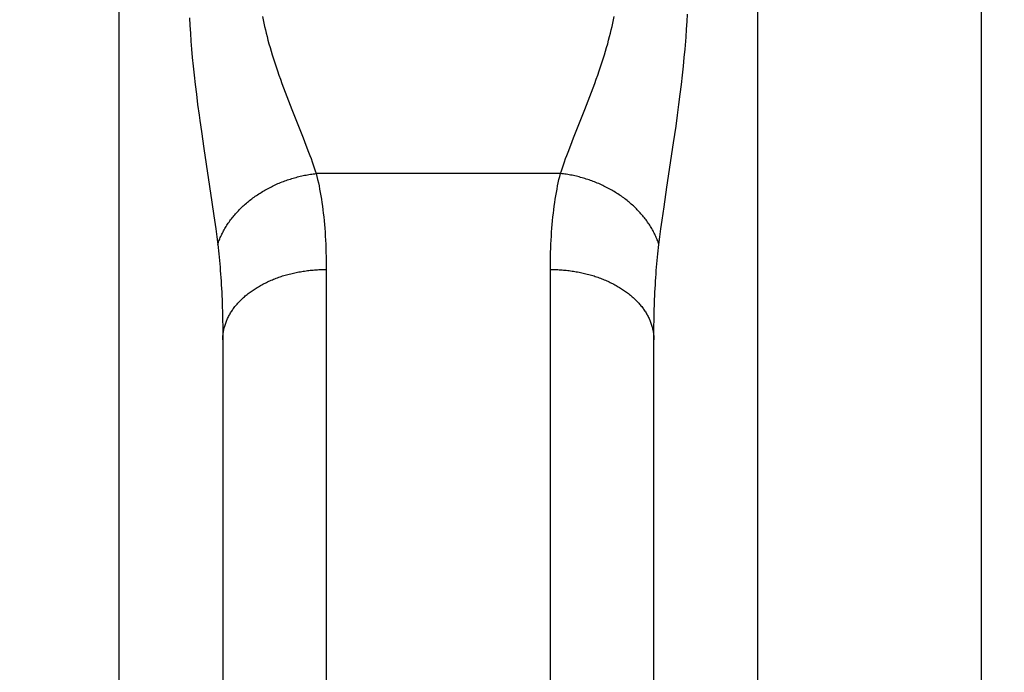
# Model space of a CAD drawing. Header units: inches. Extents: x 0 to 233, y 0 to 151.
# Tile 53 of 85: x 66.506 to 66.792, y 108.97 to 109.159. Entities that reach past the tile are written whole.
import ezdxf

# ---------------------------------------------------------------- set-up
doc = ezdxf.new("R2010")
doc.units = ezdxf.units.IN
doc.header["$LTSCALE"] = 12.8082191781
doc.header["$MEASUREMENT"] = 0
doc.linetypes.add('HIDDEN', pattern=[0.2, 0.1, -0.1])
doc.layers.get('0').update_dxf_attribs({"linetype": 'CONTINUOUS'})
doc.layers.add('DEFAULT_2', color=8, linetype='HIDDEN')
doc.layers.add('DIMENSIONS', color=7, linetype='CONTINUOUS')
doc.styles.get("Standard").update_dxf_attribs({"font": 'arial.ttf'})
doc.dimstyles.new('DIMSTYLE_1', dxfattribs={"dimtxt": 1.0273972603, "dimasz": 1.3698630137, "dimexe": 0.09, "dimexo": 0.07, "dimgap": 0.0375, "dimtad": 0, "dimtih": 1, "dimtoh": 1, "dimzin": 4, "dimdsep": 46, "dimtxsty": 'Standard', "dimblk": '_FILLED', "dimblk1": '_FILLED', "dimblk2": '_FILLED', "dimcen": 0.09, "dimazin": 1, "dimtfac": 1, "dimtofl": 0, "dimtmove": 0, "dimatfit": 3, "dimldrblk": '_FILLED', "dimfxl": 1, "dimtolj": 1, "dimtzin": 4, "dimarcsym": 0})

# ---------------------------------------------------------------- blocks, each defined once
blk = doc.blocks.new('_FILLED')
at = {"color": 0, "linetype": 'ByBlock'}
blk.add_solid([(0, 0), (-1, 0.2), (-1, -0.2)], dxfattribs=at)
blk = doc.blocks.new('*D16')
at = {"layer": 'DIMENSIONS', "color": 2, "linetype": 'Continuous'}
for p, q in [((48.62000739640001, 109.5896634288), (48.62000739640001, 112.5035736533)), ((48.62000739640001, 112.5035736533), (49.8186375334, 112.5035736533)), ((48.48202677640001, 108.4646634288), (49.8528841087, 108.4646634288)), ((48.62000739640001, 108.4646634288), (48.62000739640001, 105.7249374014))]:
    blk.add_line(p, q, dxfattribs=at)
at = {"layer": 'DIMENSIONS', "color": 2, "linetype": 'Continuous', "xscale": 1.3698630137, "yscale": 1.3698630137, "zscale": 1.3698630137}
for p, rotation in [((48.62000739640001, 109.5896634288), 270), ((48.62000739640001, 108.4646634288), 90)]:
    blk.add_blockref('_FILLED', p, dxfattribs=dict(at, rotation=rotation))
at = {"layer": 'DIMENSIONS', "color": 2, "linetype": 'Continuous', "insert": (50.3323361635, 113.0172722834), "char_height": 1.0273972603, "width": 2.7919234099, "attachment_point": 1, "line_spacing_factor": 0.9}
blk.add_mtext('1.13', dxfattribs=at)

msp = doc.modelspace()

# ---------------------------------------------------------------- linework, layer by layer
at = {"layer": 'DEFAULT_2', "color": 8, "linetype": 'HIDDEN'}
for p, q in [((66.5352720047, 108.6463700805), (66.5352720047, 109.4571634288)), ((66.7202720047, 109.4571634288), (66.7202720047, 108.6463700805)), ((66.7852720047, 108.6463700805), (66.7852720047, 109.4571634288)), ((66.6998730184, 109.1582722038), (66.6999841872, 109.1604411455)), ((66.5556127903, 109.1593621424), (66.5557345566, 109.1571707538)), ((66.5557345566, 109.1571707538), (66.5558782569, 109.1549308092)), ((66.6997404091, 109.1560571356), (66.6998730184, 109.1582722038)), ((66.5558782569, 109.1549308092), (66.5560448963, 109.1526375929)), ((66.69958537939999, 109.1537912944), (66.6997404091, 109.1560571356)), ((66.5560448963, 109.1526375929), (66.55623570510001, 109.150283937)), ((66.55623570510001, 109.150283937), (66.5564528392, 109.1478535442)), ((66.6990911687, 109.1478535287), (66.69930830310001, 109.1502839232)), ((66.5564528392, 109.1478535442), (66.55669792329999, 109.1453386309)), ((66.6988460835, 109.1453386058), (66.6990911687, 109.1478535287)), ((66.55669792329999, 109.1453386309), (66.5569729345, 109.1427282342)), ((66.5569729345, 109.1427282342), (66.5572800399, 109.1400101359)), ((66.698263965, 109.1400100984), (66.6985710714, 109.1427282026)), ((66.6985710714, 109.1427282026), (66.6988460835, 109.1453386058)), ((66.5572800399, 109.1400101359), (66.5576208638, 109.1371764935)), ((66.6979231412, 109.1371764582), (66.698263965, 109.1400100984)), ((66.5576208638, 109.1371764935), (66.5579966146, 109.1342209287)), ((66.671216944, 109.1352508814), (66.6721869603, 109.1377826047)), ((66.6975473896, 109.1342208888), (66.6979231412, 109.1371764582)), ((66.5579966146, 109.1342209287), (66.558405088, 109.1311593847)), ((66.5843270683, 109.1352508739), (66.58531315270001, 109.1327316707)), ((66.6702308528, 109.1327316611), (66.671216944, 109.1352508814)), ((66.6971389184, 109.1311593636), (66.6975473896, 109.1342208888)), ((66.58531315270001, 109.1327316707), (66.5885723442, 109.1245244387)), ((66.66697166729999, 109.1245244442), (66.6702308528, 109.1327316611)), ((66.6966981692, 109.1279885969), (66.6971389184, 109.1311593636)), ((66.559077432, 109.1263657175), (66.55979953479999, 109.1214395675)), ((66.6959884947, 109.1230853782), (66.6966981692, 109.1279885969)), ((66.5885723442, 109.1245244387), (66.58939557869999, 109.1224149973)), ((66.6661484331, 109.1224150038), (66.66697166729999, 109.1245244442)), ((66.6940611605, 109.1102998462), (66.6959884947, 109.1230853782)), ((66.55979953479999, 109.1214395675), (66.5621317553, 109.105955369)), ((66.6653850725, 109.1204177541), (66.6661484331, 109.1224150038)), ((66.663182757, 109.1142216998), (66.5923612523, 109.1142216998)), ((66.69321021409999, 109.1045779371), (66.6940611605, 109.1102998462)), ((66.5621317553, 109.105955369), (66.5627154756, 109.1019275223)), ((66.6926489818, 109.100653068), (66.69321021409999, 109.1045779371)), ((66.6923124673, 109.0982019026), (66.6926489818, 109.100653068)), ((66.56323154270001, 109.0982018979), (66.5635383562, 109.0958750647)), ((66.6920056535, 109.0958750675), (66.6923124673, 109.0982019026)), ((66.5635383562, 109.0958750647), (66.5638166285, 109.0936618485)), ((66.6917273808, 109.0936618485), (66.6920056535, 109.0958750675)), ((66.5952676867, 109.0876661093), (66.5952720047, 108.7425124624)), ((66.6602771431, 108.7411845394), (66.6602720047, 109.0864009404)), ((66.5651656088, 109.0742986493), (66.5652177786, 109.071995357)), ((66.6903262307, 109.0719953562), (66.6903784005, 109.0742986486)), ((66.5652177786, 109.071995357), (66.5652525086, 109.069642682)), ((66.6902915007, 109.0696426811), (66.6903262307, 109.0719953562)), ((66.5652525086, 109.069642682), (66.56526984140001, 109.0672405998)), ((66.6902741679, 109.0672405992), (66.6902915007, 109.0696426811)), ((66.56526984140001, 109.0672405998), (66.5652720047, 108.7600232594)), ((66.6902720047, 108.7600232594), (66.6902741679, 109.0672405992))]:
    msp.add_line(p, q, dxfattribs=at)
for points in [[(66.5768177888, 109.1597187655), (66.5770022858, 109.1587824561), (66.5771994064, 109.1578341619), (66.5774097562, 109.1568719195), (66.5776336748, 109.155895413), (66.57787152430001, 109.1549041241), (66.5781238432, 109.1538968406), (66.57839110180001, 109.1528726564), (66.5786738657, 109.1518303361), (66.5789727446, 109.1507685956), (66.5792880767, 109.1496869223), (66.57962032, 109.1485846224), (66.5799697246, 109.1474611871), (66.5803370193, 109.146315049), (66.5807212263, 109.1451489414), (66.5811215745, 109.1439654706), (66.5815381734, 109.142763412), (66.5819714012, 109.1415414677), (66.58241968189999, 109.1403027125), (66.5828828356, 109.1390470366), (66.58335705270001, 109.1377825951), (66.5843270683, 109.1352508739)], [(66.6721869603, 109.1377826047), (66.6726611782, 109.1390470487), (66.6731243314, 109.1403027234), (66.6735726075, 109.141541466), (66.6740058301, 109.1427633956), (66.6744224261, 109.1439654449), (66.6748227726, 109.1451489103), (66.6752069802, 109.1463150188), (66.675574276, 109.1474611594), (66.67592368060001, 109.1485845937), (66.6762559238, 109.1496868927), (66.6765712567, 109.1507685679), (66.6768701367, 109.1518303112), (66.6771529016, 109.1528726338), (66.6774201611, 109.1538968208), (66.6776724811, 109.1549041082), (66.6779103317, 109.1558954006), (66.67813425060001, 109.1568719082), (66.6783446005, 109.1578341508), (66.67854172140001, 109.1587824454), (66.6787262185, 109.1597187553)], [(66.69930830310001, 109.1502839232), (66.6994068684, 109.1514693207), (66.69958537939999, 109.1537912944)], [(66.558405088, 109.1311593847), (66.5586216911, 109.1295864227), (66.559077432, 109.1263657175)], [(66.58939557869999, 109.1224149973), (66.5901589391, 109.120417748), (66.59051805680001, 109.1194591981), (66.5908620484, 109.1185265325), (66.591191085, 109.1176189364), (66.5915051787, 109.116735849), (66.59180471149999, 109.1158759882), (66.59209011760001, 109.1150379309), (66.5923612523, 109.1142216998)], [(66.663182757, 109.1142216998), (66.6634538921, 109.115037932), (66.66373929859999, 109.1158759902), (66.6640388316, 109.1167358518), (66.6643529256, 109.11761894), (66.6646819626, 109.1185265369), (66.6650259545, 109.1194592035), (66.6653850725, 109.1204177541)], [(66.5638166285, 109.0936618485), (66.5639278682, 109.0939961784), (66.5640448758, 109.0943298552), (66.5641676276, 109.094662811), (66.5642960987, 109.0949949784), (66.564430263, 109.0953262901), (66.5645700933, 109.0956566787), (66.5647155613, 109.0959860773), (66.5648666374, 109.096314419), (66.565023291, 109.0966416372), (66.5651854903, 109.0969676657), (66.5653532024, 109.0972924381), (66.5655263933, 109.0976158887), (66.5657050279, 109.0979379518), (66.5658890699, 109.0982585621), (66.56607848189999, 109.0985776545), (66.5662732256, 109.0988951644), (66.5664732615, 109.0992110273), (66.5666785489, 109.0995251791), (66.5668890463, 109.0998375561), (66.5671047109, 109.100148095), (66.56732549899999, 109.1004567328), (66.5675513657, 109.1007634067), (66.5677822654, 109.1010680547), (66.568018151, 109.1013706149), (66.5682589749, 109.101671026), (66.5685046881, 109.101969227), (66.5687552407, 109.1022651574), (66.5690105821, 109.1025587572), (66.5692706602, 109.1028499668), (66.5695354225, 109.1031387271), (66.5698048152, 109.1034249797), (66.5700787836, 109.1037086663), (66.5703572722, 109.1039897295), (66.5706402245, 109.1042681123), (66.570927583, 109.1045437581), (66.5712192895, 109.1048166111), (66.5715152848, 109.1050866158), (66.5718155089, 109.1053537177), (66.5721199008, 109.1056178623), (66.5724283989, 109.1058789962), (66.5727409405, 109.1061370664), (66.5730574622, 109.1063920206), (66.5733778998, 109.106643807), (66.5737021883, 109.1068923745), (66.574030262, 109.1071376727), (66.5743620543, 109.1073796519), (66.5746974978, 109.107618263), (66.57503652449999, 109.1078534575), (66.57537906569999, 109.1080851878), (66.5757250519, 109.1083134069), (66.5760744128, 109.1085380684), (66.5764270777, 109.1087591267), (66.5767829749, 109.1089765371), (66.57714203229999, 109.1091902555), (66.577504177, 109.1094002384), (66.5778693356, 109.1096064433), (66.578237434, 109.1098088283), (66.5786083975, 109.1100073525), (66.5789821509, 109.1102019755), (66.5793586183, 109.1103926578), (66.5797377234, 109.1105793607), (66.58011938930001, 109.1107620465), (66.5805035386, 109.110940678), (66.5808900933, 109.111115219), (66.5812789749, 109.111285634), (66.58167010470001, 109.1114518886), (66.5820634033, 109.111613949), (66.5824587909, 109.1117717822), (66.5828561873, 109.1119253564), (66.5832555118, 109.1120746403), (66.5836566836, 109.1122196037), (66.5840596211, 109.1123602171), (66.5844642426, 109.1124964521), (66.5848704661, 109.1126282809), (66.5852782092, 109.1127556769), (66.5856873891, 109.1128786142), (66.5860979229, 109.1129970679), (66.5865097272, 109.1131110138), (66.5869227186, 109.1132204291), (66.5873368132, 109.1133252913), (66.5877519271, 109.1134255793), (66.5881679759, 109.1135212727), (66.5885848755, 109.1136123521), (66.5890025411, 109.1136987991), (66.589420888, 109.113780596), (66.5898398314, 109.1138577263), (66.5902592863, 109.1139301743), (66.5906791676, 109.1139979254), (66.5910993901, 109.1140609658), (66.5915198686, 109.1141192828), (66.5919405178, 109.1141728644), (66.5923612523, 109.1142216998)], [(66.5923612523, 109.1142216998), (66.5925775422, 109.1133421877), (66.5927858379, 109.1124482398), (66.5929861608, 109.11153976), (66.59317844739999, 109.1106164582), (66.5933626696, 109.1096780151), (66.5935387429, 109.1087244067), (66.5937066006, 109.107755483), (66.5938661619, 109.1067713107), (66.5940173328, 109.1057719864), (66.59416008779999, 109.1047572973), (66.59429438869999, 109.1037270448), (66.59442018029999, 109.1026812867), (66.5945374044, 109.1016200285), (66.5946460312, 109.100543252), (66.5947460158, 109.0994509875), (66.5948373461, 109.0983431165), (66.5949200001, 109.0972195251), (66.5949939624, 109.0960802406), (66.595059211, 109.0949252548), (66.59511574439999, 109.0937545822), (66.5951635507, 109.0925682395), (66.59520264, 109.0913662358), (66.59523301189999, 109.0901486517), (66.5952546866, 109.0889153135), (66.5952676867, 109.0876661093)], [(66.6602720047, 109.0864009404), (66.6602763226, 109.0876661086), (66.66028932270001, 109.0889153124), (66.6603109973, 109.0901486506), (66.6603413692, 109.0913662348), (66.6603804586, 109.0925682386), (66.66042826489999, 109.0937545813), (66.6604847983, 109.094925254), (66.6605500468, 109.0960802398), (66.6606240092, 109.0972195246), (66.6607066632, 109.098343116), (66.6607979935, 109.0994509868), (66.66089797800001, 109.100543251), (66.6610066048, 109.1016200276), (66.6611238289, 109.1026812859), (66.6612496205, 109.1037270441), (66.66138392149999, 109.1047572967), (66.6615266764, 109.1057719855), (66.6616778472, 109.1067713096), (66.6618374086, 109.1077554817), (66.6620052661, 109.1087244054), (66.6621813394, 109.1096780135), (66.6623655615, 109.1106164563), (66.66255784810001, 109.1115397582), (66.66275817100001, 109.1124482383), (66.6629664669, 109.1133421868), (66.663182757, 109.1142216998)], [(66.6917273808, 109.0936618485), (66.6916161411, 109.0939961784), (66.6914991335, 109.0943298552), (66.6913763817, 109.094662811), (66.6912479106, 109.0949949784), (66.6911137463, 109.0953262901), (66.690973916, 109.0956566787), (66.690828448, 109.0959860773), (66.6906773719, 109.096314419), (66.6905207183, 109.0966416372), (66.690358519, 109.0969676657), (66.69019080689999, 109.0972924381), (66.690017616, 109.0976158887), (66.6898389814, 109.0979379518), (66.6896549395, 109.0982585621), (66.6894655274, 109.0985776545), (66.6892707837, 109.0988951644), (66.6890707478, 109.0992110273), (66.6888654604, 109.0995251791), (66.688654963, 109.0998375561), (66.6884392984, 109.100148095), (66.6882185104, 109.1004567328), (66.6879926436, 109.1007634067), (66.6877617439, 109.1010680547), (66.6875258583, 109.1013706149), (66.68728503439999, 109.101671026), (66.6870393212, 109.101969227), (66.6867887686, 109.1022651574), (66.68653342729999, 109.1025587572), (66.68627334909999, 109.1028499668), (66.6860085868, 109.1031387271), (66.6857391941, 109.1034249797), (66.6854652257, 109.1037086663), (66.6851867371, 109.1039897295), (66.6849037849, 109.1042681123), (66.6846164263, 109.1045437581), (66.68432471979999, 109.1048166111), (66.6840287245, 109.1050866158), (66.6837285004, 109.1053537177), (66.6834241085, 109.1056178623), (66.6831156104, 109.1058789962), (66.6828030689, 109.1061370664), (66.6824865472, 109.1063920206), (66.6821661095, 109.106643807), (66.681841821, 109.1068923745), (66.6815137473, 109.1071376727), (66.6811819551, 109.1073796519), (66.6808465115, 109.107618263), (66.68050748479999, 109.1078534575), (66.68016494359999, 109.1080851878), (66.6798189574, 109.1083134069), (66.6794695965, 109.1085380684), (66.67911693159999, 109.1087591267), (66.6787610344, 109.1089765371), (66.678401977, 109.1091902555), (66.6780398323, 109.1094002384), (66.6776746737, 109.1096064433), (66.6773065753, 109.1098088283), (66.6769356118, 109.1100073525), (66.6765618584, 109.1102019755), (66.676185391, 109.1103926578), (66.6758062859, 109.1105793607), (66.67542462, 109.1107620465), (66.6750404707, 109.110940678), (66.6746539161, 109.111115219), (66.6742650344, 109.111285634), (66.6738739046, 109.1114518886), (66.673480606, 109.111613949), (66.6730852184, 109.1117717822), (66.672687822, 109.1119253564), (66.6722884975, 109.1120746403), (66.6718873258, 109.1122196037), (66.6714843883, 109.1123602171), (66.6710797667, 109.1124964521), (66.6706735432, 109.1126282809), (66.6702658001, 109.1127556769), (66.66985662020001, 109.1128786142), (66.6694460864, 109.1129970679), (66.6690342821, 109.1131110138), (66.6686212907, 109.1132204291), (66.6682071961, 109.1133252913), (66.6677920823, 109.1134255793), (66.6673760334, 109.1135212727), (66.6669591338, 109.1136123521), (66.6665414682, 109.1136987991), (66.6661231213, 109.113780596), (66.6657041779, 109.1138577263), (66.665284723, 109.1139301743), (66.6648648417, 109.1139979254), (66.6644446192, 109.1140609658), (66.6640241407, 109.1141192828), (66.6636034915, 109.1141728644), (66.663182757, 109.1142216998)], [(66.5627154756, 109.1019275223), (66.56306702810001, 109.0994114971), (66.56323154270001, 109.0982018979)], [(66.5638166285, 109.0936618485), (66.56392475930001, 109.0927563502), (66.56402892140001, 109.0918385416), (66.5641290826, 109.0909084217), (66.56422522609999, 109.0899657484), (66.5643173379, 109.0890102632), (66.5644053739, 109.0880420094), (66.5644893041, 109.0870608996), (66.5645690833, 109.0860670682), (66.5646446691, 109.0850606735), (66.5647160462, 109.0840415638), (66.5647831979, 109.0830096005), (66.5648460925, 109.0819649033), (66.5649047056, 109.0809075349), (66.5649590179, 109.0798375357), (66.5650090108, 109.0787549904), (66.5650546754, 109.0776598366)], [(66.6903784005, 109.0742986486), (66.6904480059, 109.0765520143), (66.6904893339, 109.0776598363), (66.6905349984, 109.0787549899), (66.6905849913, 109.0798375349), (66.6906393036, 109.0809075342), (66.6906979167, 109.0819649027), (66.6907608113, 109.0830096), (66.690827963, 109.0840415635), (66.69089934, 109.0850606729), (66.6909749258, 109.0860670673), (66.6910547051, 109.0870608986), (66.6911386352, 109.0880420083), (66.6912266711, 109.0890102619), (66.6913187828, 109.0899657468), (66.6914149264, 109.0909084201), (66.69151508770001, 109.0918385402), (66.6916192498, 109.0927563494), (66.6917273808, 109.0936618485)], [(66.5652720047, 109.0660208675), (66.56527495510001, 109.066306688), (66.5652838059, 109.0665924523), (66.5652985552, 109.0668781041), (66.56531920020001, 109.0671635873), (66.5653457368, 109.0674488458), (66.56537815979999, 109.0677338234), (66.5654164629, 109.068018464), (66.5654606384, 109.0683027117), (66.5655106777, 109.0685865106), (66.5655665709, 109.0688698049), (66.5656283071, 109.0691525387), (66.5656958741, 109.0694346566), (66.5657692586, 109.069716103), (66.5658484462, 109.0699968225), (66.5659334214, 109.07027676), (66.5660241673, 109.0705558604), (66.56612066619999, 109.0708340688), (66.566222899, 109.0711113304), (66.5663308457, 109.0713875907), (66.566444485, 109.0716627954), (66.5665637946, 109.0719368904), (66.566688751, 109.0722098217), (66.5668193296, 109.0724815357), (66.5669555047, 109.0727519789), (66.5670972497, 109.0730210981), (66.5672445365, 109.0732888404), (66.5673973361, 109.0735551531), (66.5675556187, 109.0738199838), (66.5677193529, 109.0740832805), (66.5678885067, 109.0743449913), (66.5680630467, 109.0746050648), (66.5682429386, 109.0748634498), (66.5684281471, 109.0751200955), (66.5686186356, 109.0753749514), (66.5688143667, 109.0756279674), (66.569015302, 109.0758790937), (66.5692214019, 109.076128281), (66.5694326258, 109.0763754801), (66.5696489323, 109.0766206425), (66.5698702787, 109.07686372), (66.5700966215, 109.0771046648), (66.5703279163, 109.0773434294), (66.5705641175, 109.0775799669), (66.5708051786, 109.0778142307), (66.57105105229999, 109.0780461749), (66.5713016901, 109.0782757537), (66.5715570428, 109.078502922), (66.5718170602, 109.0787276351), (66.5720816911, 109.0789498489), (66.5723508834, 109.0791695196), (66.5726245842, 109.079386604), (66.5729027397, 109.0796010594), (66.5731852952, 109.0798128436), (66.573472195, 109.080021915), (66.5737633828, 109.0802282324), (66.5740588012, 109.0804317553), (66.5743583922, 109.0806324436), (66.5746620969, 109.0808302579), (66.5749698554, 109.0810251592), (66.5752816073, 109.0812171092), (66.5755972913, 109.0814060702), (66.5759168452, 109.0815920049), (66.5762402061, 109.0817748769), (66.5765673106, 109.0819546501), (66.5768980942, 109.0821312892), (66.57723249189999, 109.0823047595), (66.5775704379, 109.0824750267), (66.5779118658, 109.0826420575), (66.5782567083, 109.0828058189), (66.5786048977, 109.0829662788), (66.5789563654, 109.0831234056), (66.5793110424, 109.0832771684), (66.5796688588, 109.083427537), (66.5800297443, 109.0835744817), (66.5803936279, 109.0837179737), (66.580760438, 109.0838579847), (66.5811301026, 109.0839944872), (66.5815025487, 109.0841274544), (66.5818777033, 109.08425686), (66.5822554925, 109.0843826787), (66.582635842, 109.0845048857), (66.583018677, 109.084623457), (66.5834039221, 109.0847383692), (66.5837915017, 109.0848495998), (66.58418133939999, 109.0849571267), (66.5845733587, 109.085060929), (66.5849674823, 109.0851609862), (66.5853636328, 109.0852572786), (66.5857617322, 109.0853497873), (66.58616170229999, 109.085438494), (66.5865634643, 109.0855233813), (66.5869669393, 109.0856044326), (66.5873720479, 109.0856816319), (66.5877787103, 109.0857549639), (66.5881868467, 109.0858244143), (66.5885963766, 109.0858899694), (66.58900721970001, 109.0859516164), (66.589419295, 109.086009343), (66.5898325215, 109.086063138), (66.590246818, 109.0861129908), (66.5906621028, 109.0861588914), (66.5910782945, 109.086200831), (66.591495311, 109.0862388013), (66.5919130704, 109.0862727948), (66.5923314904, 109.0863028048), (66.59275048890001, 109.0863288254), (66.5931699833, 109.0863508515), (66.5935898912, 109.0863688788), (66.59401013, 109.0863829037), (66.594430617, 109.0863929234), (66.5948512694, 109.0863989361), (66.5952720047, 109.0864009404)], [(66.6602720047, 109.0864009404), (66.6606927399, 109.0863989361), (66.6611133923, 109.0863929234), (66.66153387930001, 109.0863829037), (66.6619541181, 109.0863688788), (66.66237402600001, 109.0863508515), (66.6627935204, 109.0863288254), (66.6632125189, 109.0863028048), (66.6636309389, 109.0862727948), (66.6640486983, 109.0862388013), (66.6644657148, 109.086200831), (66.6648819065, 109.0861588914), (66.6652971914, 109.0861129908), (66.6657114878, 109.086063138), (66.6661247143, 109.086009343), (66.6665367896, 109.0859516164), (66.6669476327, 109.0858899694), (66.6673571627, 109.0858244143), (66.667765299, 109.0857549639), (66.6681719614, 109.0856816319), (66.66857707, 109.0856044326), (66.668980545, 109.0855233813), (66.66938230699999, 109.085438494), (66.6697822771, 109.0853497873), (66.6701803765, 109.0852572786), (66.670576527, 109.0851609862), (66.6709706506, 109.085060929), (66.67136266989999, 109.0849571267), (66.6717525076, 109.0848495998), (66.6721400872, 109.0847383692), (66.6725253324, 109.084623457), (66.6729081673, 109.0845048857), (66.6732885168, 109.0843826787), (66.673666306, 109.08425686), (66.67404146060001, 109.0841274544), (66.6744139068, 109.0839944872), (66.6747835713, 109.0838579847), (66.6751503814, 109.0837179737), (66.675514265, 109.0835744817), (66.6758751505, 109.083427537), (66.676232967, 109.0832771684), (66.6765876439, 109.0831234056), (66.67693911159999, 109.0829662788), (66.677287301, 109.0828058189), (66.6776321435, 109.0826420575), (66.6779735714, 109.0824750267), (66.6783115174, 109.0823047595), (66.6786459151, 109.0821312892), (66.6789766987, 109.0819546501), (66.6793038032, 109.0817748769), (66.6796271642, 109.0815920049), (66.6799467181, 109.0814060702), (66.680262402, 109.0812171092), (66.6805741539, 109.0810251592), (66.6808819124, 109.0808302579), (66.6811856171, 109.0806324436), (66.6814852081, 109.0804317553), (66.6817806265, 109.0802282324), (66.6820718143, 109.080021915), (66.6823587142, 109.0798128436), (66.6826412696, 109.0796010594), (66.6829194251, 109.079386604), (66.6831931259, 109.0791695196), (66.6834623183, 109.0789498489), (66.68372694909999, 109.0787276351), (66.6839869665, 109.078502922), (66.6842423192, 109.0782757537), (66.6844929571, 109.0780461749), (66.6847388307, 109.0778142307), (66.6849798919, 109.0775799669), (66.68521609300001, 109.0773434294), (66.6854473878, 109.0771046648), (66.6856737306, 109.07686372), (66.6858950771, 109.0766206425), (66.6861113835, 109.0763754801), (66.6863226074, 109.076128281), (66.6865287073, 109.0758790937), (66.6867296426, 109.0756279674), (66.68692537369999, 109.0753749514), (66.68711586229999, 109.0751200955), (66.6873010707, 109.0748634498), (66.6874809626, 109.0746050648), (66.68765550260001, 109.0743449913), (66.6878246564, 109.0740832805), (66.6879883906, 109.0738199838), (66.6881466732, 109.0735551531), (66.6882994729, 109.0732888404), (66.6884467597, 109.0730210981), (66.6885885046, 109.0727519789), (66.6887246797, 109.0724815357), (66.6888552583, 109.0722098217), (66.68898021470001, 109.0719368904), (66.6890995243, 109.0716627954), (66.6892131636, 109.0713875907), (66.6893211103, 109.0711113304), (66.68942334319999, 109.0708340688), (66.689519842, 109.0705558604), (66.6896105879, 109.07027676), (66.6896955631, 109.0699968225), (66.6897747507, 109.069716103), (66.68984813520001, 109.0694346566), (66.6899157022, 109.0691525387), (66.6899774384, 109.0688698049), (66.69003333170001, 109.0685865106), (66.690083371, 109.0683027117), (66.6901275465, 109.068018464), (66.6901658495, 109.0677338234), (66.6901982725, 109.0674488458), (66.6902248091, 109.0671635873), (66.6902454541, 109.0668781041), (66.6902602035, 109.0665924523), (66.6902690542, 109.066306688), (66.6902720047, 109.0660208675)], [(66.5650546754, 109.0776598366), (66.5651329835, 109.0754316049), (66.5651656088, 109.0742986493)]]:
    msp.add_lwpolyline(points, dxfattribs=at)

# ---------------------------------------------------------------- dimensions: what is measured, and where the dimension line sits
at = {"layer": 'DIMENSIONS', "color": 2, "linetype": 'Continuous'}
dim = msp.add_linear_dim(base=(48.62000739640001, 109.5896634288), p1=(49.9228841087, 108.4646634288), p2=(69.5232720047, 109.5896634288), angle=90, dimstyle='DIMSTYLE_1', dxfattribs=at)
dim.commit()
dim.dimension.update_dxf_attribs({"geometry": '*D16', "text_midpoint": (51.7727952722, 112.4978428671), "dimtype": 160})

doc.saveas('drawing.dxf')
